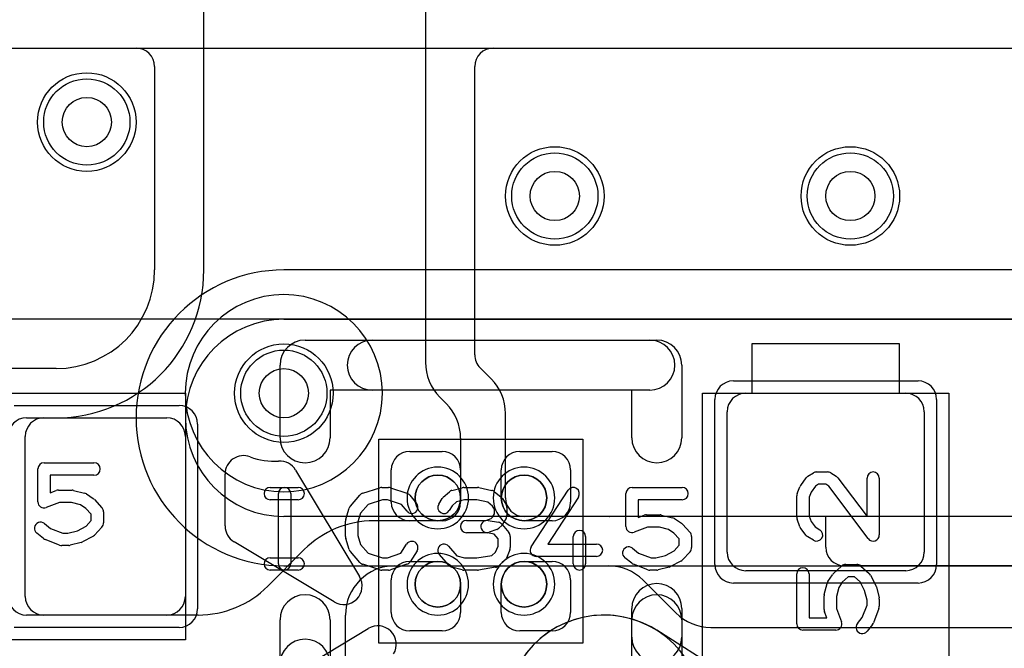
# Model space of a CAD drawing. Extents: x 0 to 20.5, y -1 to 20.
# Tile 21 of 28: x 2.7 to 6.7, y 13.2 to 15.7. Entities that reach past the tile are written whole.
import ezdxf

# ---------------------------------------------------------------- set-up
doc = ezdxf.new("R2010")
doc.units = 0
for name, color, linetype in [('Hole', 1, 'CONTINUOUS'), ('L1', 3, 'CONTINUOUS'), ('L2', 3, 'CONTINUOUS'), ('L3', 3, 'CONTINUOUS'), ('L4', 3, 'CONTINUOUS'), ('MetalMask-A', 176, 'CONTINUOUS'), ('PartsArea-A', 111, 'CONTINUOUS'), ('PartsArea-B', 111, 'CONTINUOUS'), ('PartsSilk-A', 221, 'CONTINUOUS'), ('Resist-A', 2, 'CONTINUOUS'), ('Resist-B', 2, 'CONTINUOUS'), ('Silk-A', 140, 'CONTINUOUS')]:
    doc.layers.add(name, color=color, linetype=linetype)

msp = doc.modelspace()

# ---------------------------------------------------------------- linework, layer by layer
at = {"layer": 'Hole'}
for centre in [(3, 15.3), (4.9, 15), (6.1, 15), (3.8, 14.2)]:
    msp.add_circle(centre, 0.1, dxfattribs=at)
at = {"layer": 'L1'}
for p, q in [((3.475, 14.7), (3.475, 16.17503)), ((4.375, 16.17503), (4.375, 14.32534)), ((1.175, 15.59996), (3.19996, 15.59996)), ((4.65004, 15.59996), (14.19128, 15.59996)), ((3.27496, 15.52496), (3.27496, 14.7)), ((4.57504, 14.35603), (4.57504, 15.52496)), ((6.3, 14.4), (5.7, 14.4)), ((5.7, 14.4), (5.7, 14.2)), ((6.3, 14.2), (6.3, 14.4)), ((2.875, 14.30004), (1.475, 14.30004)), ((4.64142, 14.25858), (4.597, 14.303)), ((5.675, 14.2), (6.325, 14.2)), ((5.7, 14.2), (6.3, 14.2)), ((4.43358, 14.18392), (4.45892, 14.15858)), ((4.7, 13.77504), (4.7, 14.11716)), ((5.6, 13.555), (5.6, 14.125)), ((6.4, 14.125), (6.4, 13.555)), ((2.755, 14.1), (3.325, 14.1)), ((2.82497, 14.1), (2.875, 14.1)), ((2.75, 13.37497), (2.75, 14.02503)), ((3.4, 14.025), (3.4, 13.375)), ((4.5175, 14.01716), (4.5175, 13.75747)), ((4.311, 13.964), (4.4425, 13.964)), ((4.7575, 13.964), (4.889, 13.964)), ((4.236, 13.7575), (4.236, 13.889)), ((4.5175, 13.889), (4.5175, 13.775)), ((4.6825, 13.775), (4.6825, 13.889)), ((4.964, 13.889), (4.964, 13.7575)), ((4.44253, 13.6825), (4.16569, 13.6825)), ((4.425, 13.6825), (4.311, 13.6825)), ((5.11716, 13.70004), (4.775, 13.70004)), ((4.889, 13.6825), (4.775, 13.6825)), ((6, 13.7), (5.12332, 13.7)), ((6, 13.575), (6, 13.7)), ((3.88284, 13.56534), (3.73466, 13.41716)), ((4.311, 13.5175), (4.425, 13.5175)), ((4.775, 13.5175), (4.889, 13.5175)), ((4.25, 13.5), (5.11716, 13.5)), ((6.325, 13.48), (5.675, 13.48)), ((8.35004, 13.5), (6.075, 13.5)), ((4.236, 13.311), (4.236, 13.4425)), ((4.964, 13.4425), (4.964, 13.311)), ((5.25858, 13.44142), (5.39142, 13.30858)), ((4.5175, 13.425), (4.5175, 13.311)), ((4.6825, 13.311), (4.6825, 13.425)), ((3.325, 13.3), (2.755, 13.3)), ((3.45181, 13.3), (2.82497, 13.3)), ((4.05, 10.99997), (4.05, 13.3)), ((4.4425, 13.236), (4.311, 13.236)), ((4.889, 13.236), (4.7575, 13.236)), ((5.53284, 13.25), (7.42503, 13.25))]:
    msp.add_line(p, q, dxfattribs=at)
for centre, radius in [((3, 15.3), 0.2), ((4.9, 15), 0.2), ((6.1, 15), 0.2), ((3.8, 14.2), 0.2), ((4.425, 13.775), 0.0925), ((4.775, 13.775), 0.0925), ((4.425, 13.425), 0.0925), ((4.775, 13.425), 0.0925)]:
    msp.add_circle(centre, radius, dxfattribs=at)
for centre, radius, start, end in [((3.19996, 15.52496), 0.075, 0, 90), ((4.65004, 15.52496), 0.075, 90, 180), ((2.875, 14.7), 0.6, -90, 0), ((2.875, 14.7), 0.39996, -90, 0), ((4.65001, 14.35601), 0.07497, 179.98471, -135), ((4.575, 14.32534), 0.2, 180, -135), ((4.5, 14.11716), 0.2, 0, 45), ((5.675, 14.125), 0.075, 90, 180), ((6.325, 14.125), 0.075, 0, 90), ((4.3175, 14.01716), 0.2, 0, 45), ((2.755, 14.025), 0.075, 90, 180), ((2.82497, 14.02503), 0.07497, 90, 180), ((3.325, 14.025), 0.075, 0, 90), ((4.311, 13.889), 0.075, 90, 180), ((4.4425, 13.889), 0.075, 0, 90), ((4.7575, 13.889), 0.075, 90, 180), ((4.889, 13.889), 0.075, 0, 90), ((4.311, 13.7575), 0.075, 180, -90), ((4.425, 13.775), 0.0925, -90, 0), ((4.44253, 13.75747), 0.07497, -90, 0), ((4.775, 13.775), 0.0925, 180, -90), ((4.775, 13.77504), 0.075, 180, -90), ((4.889, 13.7575), 0.075, -90, 0), ((4.16569, 13.2825), 0.4, 90, 135.00101), ((5.11716, 13.3), 0.40004, 89.25665, 90), ((5.12332, 13.77497), 0.07497, -90.74138, -90), ((5.675, 13.555), 0.075, 180, -90), ((6.075, 13.575), 0.075, 180, -90), ((6.325, 13.555), 0.075, -90, 0), ((4.311, 13.4425), 0.075, 90, 180), ((4.425, 13.425), 0.0925, 0, 90), ((4.775, 13.425), 0.0925, 90, 180), ((4.889, 13.4425), 0.075, 0, 90), ((4.25, 13.3), 0.2, 90, 180), ((5.11716, 13.3), 0.2, 45, 90), ((3.45182, 13.7), 0.4, -90.00143, -45), ((2.755, 13.375), 0.075, 180, -90), ((2.82497, 13.37497), 0.07497, 180, -90), ((3.325, 13.375), 0.075, -90, 0), ((4.311, 13.311), 0.075, 180, -90), ((4.4425, 13.311), 0.075, -90, 0), ((4.7575, 13.311), 0.075, 180, -90), ((4.889, 13.311), 0.075, -90, 0), ((5.53284, 13.45), 0.2, -135, -90)]:
    msp.add_arc(centre, radius, start, end, dxfattribs=at)
at = {"layer": 'L2'}
msp.add_line((1.17497, 15.59996), (18.82503, 15.59996), dxfattribs=at)
for centre in [(3, 15.3), (4.9, 15), (6.1, 15)]:
    msp.add_circle(centre, 0.2, dxfattribs=at)
for centre, start, end in [((3.8, 14.2), 90, -90), ((3.8, 14.2), -90, 90), ((5.1, 12.9), 90, -90), ((5.1, 12.9), -90, 90)]:
    msp.add_arc(centre, 0.40004, start, end, dxfattribs=at)
at = {"layer": 'L3'}
msp.add_line((1.17497, 15.59996), (18.82503, 15.59996), dxfattribs=at)
for centre in [(3, 15.3), (4.9, 15), (6.1, 15)]:
    msp.add_circle(centre, 0.2, dxfattribs=at)
for centre, start, end in [((3.8, 14.2), 90, -90), ((3.8, 14.2), -90, 90), ((5.1, 12.9), 90, -90), ((5.1, 12.9), -90, 90)]:
    msp.add_arc(centre, 0.40004, start, end, dxfattribs=at)
at = {"layer": 'L4'}
for p, q in [((1.17497, 15.59996), (18.82503, 15.59996)), ((9.2, 14.70004), (3.8, 14.70004)), ((3.8, 14.5), (9.2, 14.5)), ((9.2, 13.7), (3.8, 13.7)), ((3.8, 13.49996), (9.2, 13.49996)), ((8.16362, 11.43823), (5.31362, 13.23823))]:
    msp.add_line(p, q, dxfattribs=at)
for centre in [(3, 15.3), (4.9, 15), (6.1, 15), (3.8, 14.2)]:
    msp.add_circle(centre, 0.2, dxfattribs=at)
for centre, radius, start, end in [((3.8, 14.1), 0.60004, 90, -90), ((3.8, 14.1), 0.4, 90, -90), ((5.1, 12.9), 0.40004, 57.72423, -122.27577)]:
    msp.add_arc(centre, radius, start, end, dxfattribs=at)
at = {"layer": 'MetalMask-A'}
for p, q in [((5.675, 14.2), (6.325, 14.2)), ((5.6, 13.555), (5.6, 14.125)), ((6.4, 14.125), (6.4, 13.555)), ((2.755, 14.1), (3.325, 14.1)), ((3.4, 14.025), (3.4, 13.375)), ((6.325, 13.48), (5.675, 13.48)), ((3.325, 13.3), (2.755, 13.3))]:
    msp.add_line(p, q, dxfattribs=at)
for centre, radius, start, end in [((5.675, 14.125), 0.075, 90, 180), ((6.325, 14.125), 0.075, 0, 90), ((2.755, 14.025), 0.075, 90, 180), ((3.325, 14.025), 0.075, 0, 90), ((4.425, 13.775), 0.0925, 0, 180), ((4.775, 13.775), 0.0925, 0, 180), ((4.425, 13.775), 0.0925, 180, 0), ((4.775, 13.775), 0.0925, 180, 0), ((5.675, 13.555), 0.075, 180, -90), ((6.325, 13.555), 0.075, -90, 0), ((4.425, 13.425), 0.0925, 0, 180), ((4.775, 13.425), 0.0925, 0, 180), ((4.425, 13.425), 0.0925, 180, 0), ((4.775, 13.425), 0.0925, 180, 0), ((2.755, 13.375), 0.075, 180, -90), ((3.325, 13.375), 0.075, -90, 0)]:
    msp.add_arc(centre, radius, start, end, dxfattribs=at)
at = {"layer": 'PartsArea-A'}
for p, q in [((20, 14.5), (0, 14.5)), ((1.4, 14.2), (3.4, 14.2)), ((3.4, 14.2), (3.4, 13.2)), ((5.5, 12.2), (5.5, 14.2)), ((5.5, 14.2), (6.5, 14.2)), ((6.5, 14.2), (6.5, 12.2)), ((4.186, 13.186), (4.186, 14.014)), ((4.186, 14.014), (5.014, 14.014)), ((5.014, 14.014), (5.014, 13.186)), ((3.4, 13.2), (1.4, 13.2)), ((5.014, 13.186), (4.186, 13.186))]:
    msp.add_line(p, q, dxfattribs=at)
at = {"layer": 'PartsArea-B'}
msp.add_line((20, 14.5), (0, 14.5), dxfattribs=at)
at = {"layer": 'PartsSilk-A'}
for p, q in [((3.886, 14.4156), (5.314, 14.4156)), ((3.7844, 14.01919), (3.7844, 14.314)), ((5.4156, 14.314), (5.4156, 14.01919)), ((5.2124, 14.2124), (3.9876, 14.2124)), ((3.9876, 14.2124), (3.9876, 14.01919)), ((5.2124, 14.01919), (5.2124, 14.2124)), ((2.82639, 13.91759), (3.02917, 13.91759)), ((2.80139, 13.75926), (2.80139, 13.89259)), ((5.92749, 13.86287), (5.94971, 13.87676)), ((5.96296, 13.88056), (6.00741, 13.88056)), ((6.02066, 13.87676), (6.04288, 13.86287)), ((3.02917, 13.86759), (2.85139, 13.86759)), ((2.85139, 13.86759), (2.85139, 13.79554)), ((5.8983, 13.82581), (5.92052, 13.85637)), ((6.04961, 13.8567), (6.16759, 13.69983)), ((6.16759, 13.69983), (6.16759, 13.85556)), ((6.21759, 13.85556), (6.21759, 13.625)), ((2.85139, 13.79554), (2.87582, 13.80484)), ((2.88472, 13.80648), (2.94028, 13.80648)), ((2.94634, 13.80573), (2.99078, 13.79462)), ((3.74444, 13.81759), (3.85833, 13.81759)), ((3.77778, 13.50741), (3.77778, 13.79259)), ((3.82778, 13.79259), (3.82778, 13.50741)), ((4.12016, 13.79418), (4.1896, 13.8164)), ((4.19722, 13.81759), (4.225, 13.81759)), ((4.2329, 13.81631), (4.29957, 13.79409)), ((4.44728, 13.77795), (4.47228, 13.80017)), ((4.48245, 13.80564), (4.52412, 13.81675)), ((4.53056, 13.81759), (4.58611, 13.81759)), ((4.59126, 13.81705), (4.64404, 13.80594)), ((4.65451, 13.801), (4.68229, 13.77878)), ((4.80407, 13.57663), (4.95407, 13.80626)), ((5.18889, 13.65926), (5.18889, 13.79259)), ((5.21389, 13.81759), (5.41667, 13.81759)), ((5.8842, 13.79261), (5.89531, 13.82039)), ((5.94057, 13.79893), (5.93241, 13.77852)), ((5.95811, 13.82304), (5.94057, 13.79893)), ((5.97013, 13.83056), (5.95811, 13.82304)), ((6.00024, 13.83056), (5.97013, 13.83056)), ((6.01244, 13.82293), (6.00024, 13.83056)), ((6.17261, 13.60997), (6.01244, 13.82293)), ((2.88932, 13.75648), (2.83529, 13.7359)), ((2.9372, 13.75648), (2.88932, 13.75648)), ((2.97446, 13.74717), (2.9372, 13.75648)), ((2.99859, 13.79117), (3.02637, 13.77265)), ((3.03093, 13.76875), (3.06149, 13.73542)), ((3.85833, 13.76759), (3.74444, 13.76759)), ((4.07008, 13.74239), (4.10897, 13.78683)), ((4.20112, 13.76759), (4.14202, 13.74868)), ((4.22094, 13.76759), (4.20112, 13.76759)), ((4.27702, 13.7489), (4.22094, 13.76759)), ((4.31088, 13.78637), (4.33865, 13.75304)), ((4.4288, 13.75029), (4.44269, 13.77251)), ((4.50106, 13.75885), (4.48318, 13.74296)), ((4.53384, 13.76759), (4.50106, 13.75885)), ((4.58351, 13.76759), (4.53384, 13.76759)), ((4.62792, 13.75824), (4.58351, 13.76759)), ((4.64773, 13.7424), (4.62792, 13.75824)), ((4.68787, 13.77251), (4.70176, 13.75029)), ((4.99593, 13.77892), (4.87119, 13.58796)), ((5.41667, 13.76759), (5.23889, 13.76759)), ((5.23889, 13.76759), (5.23889, 13.69554)), ((5.88241, 13.69722), (5.88241, 13.78333)), ((5.93241, 13.77852), (5.93241, 13.70162)), ((2.99612, 13.73273), (2.97446, 13.74717)), ((3.01806, 13.70879), (2.99612, 13.73273)), ((3.06806, 13.71852), (3.06806, 13.67407)), ((4.05114, 13.68894), (4.06503, 13.73339)), ((4.11118, 13.71344), (4.1, 13.67766)), ((4.14202, 13.74868), (4.11118, 13.71344)), ((4.30023, 13.72104), (4.27702, 13.7489)), ((4.48318, 13.74296), (4.4712, 13.72379)), ((4.65556, 13.72987), (4.64773, 13.7424)), ((4.65556, 13.71087), (4.65556, 13.72987)), ((4.70556, 13.73704), (4.70556, 13.7037)), ((2.99696, 13.66079), (3.01806, 13.6838)), ((3.01806, 13.6838), (3.01806, 13.70879)), ((4.05, 13.61852), (4.05, 13.68148)), ((4.1, 13.67766), (4.1, 13.62234)), ((4.54167, 13.68426), (4.6206, 13.68426)), ((4.6206, 13.68426), (4.6418, 13.69197)), ((4.62938, 13.68387), (4.67105, 13.67646)), ((4.6418, 13.69197), (4.64698, 13.69715)), ((4.64698, 13.69715), (4.65556, 13.71087)), ((4.70176, 13.69045), (4.68787, 13.66823)), ((5.23889, 13.69554), (5.26332, 13.70484)), ((5.27222, 13.70648), (5.32778, 13.70648)), ((5.33384, 13.70573), (5.37828, 13.69462)), ((5.38609, 13.69117), (5.41387, 13.67265)), ((5.89503, 13.65813), (5.88392, 13.68868)), ((5.93241, 13.70162), (5.94061, 13.67908)), ((5.94061, 13.67908), (5.9576, 13.65783)), ((2.82466, 13.61011), (2.79688, 13.63233)), ((2.82812, 13.67137), (2.85284, 13.6516)), ((2.85284, 13.6516), (2.90321, 13.63241)), ((2.90321, 13.63241), (2.92331, 13.63241)), ((2.92331, 13.63241), (2.96178, 13.64203)), ((2.96178, 13.64203), (2.99696, 13.66079)), ((3.06149, 13.65717), (3.03093, 13.62384)), ((4.625, 13.63426), (4.54167, 13.63426)), ((4.65331, 13.62883), (4.62062, 13.63465)), ((4.6641, 13.64687), (4.63354, 13.63576)), ((4.68435, 13.6638), (4.67324, 13.65269)), ((4.68588, 13.66785), (4.71365, 13.63452)), ((5.27682, 13.65648), (5.22279, 13.6359)), ((5.3247, 13.65648), (5.27682, 13.65648)), ((5.36196, 13.64717), (5.3247, 13.65648)), ((5.38362, 13.63273), (5.36196, 13.64717)), ((5.40556, 13.60879), (5.38362, 13.63273)), ((5.41843, 13.66875), (5.44899, 13.63542)), ((5.92122, 13.62327), (5.899, 13.65105)), ((5.9576, 13.65783), (5.97621, 13.6462)), ((2.88971, 13.58405), (2.83138, 13.60627)), ((2.97689, 13.59427), (2.93245, 13.58316)), ((3.02426, 13.61868), (2.98259, 13.59646)), ((4.06503, 13.56661), (4.05114, 13.61106)), ((4.1, 13.62234), (4.11118, 13.58656)), ((4.66944, 13.60947), (4.65331, 13.62883)), ((4.66944, 13.57907), (4.66944, 13.60947)), ((4.71944, 13.61852), (4.71944, 13.57407)), ((4.975, 13.50741), (4.975, 13.61852)), ((5.025, 13.61852), (5.025, 13.50741)), ((5.40556, 13.5838), (5.40556, 13.60879)), ((5.45556, 13.61852), (5.45556, 13.57407)), ((5.94971, 13.6038), (5.92749, 13.61769)), ((2.92639, 13.58241), (2.89861, 13.58241)), ((4.10897, 13.51317), (4.07008, 13.55761)), ((4.11118, 13.58656), (4.14202, 13.55132)), ((4.27523, 13.5505), (4.29824, 13.58732)), ((4.34064, 13.56082), (4.31287, 13.51638)), ((4.46881, 13.57942), (4.50269, 13.54071)), ((4.64441, 13.54205), (4.65968, 13.55563)), ((4.65968, 13.55563), (4.66944, 13.57907)), ((4.71752, 13.56446), (4.70364, 13.53113)), ((4.87119, 13.58796), (5.06944, 13.58796)), ((5.21562, 13.57137), (5.24034, 13.5516)), ((5.24034, 13.5516), (5.29071, 13.53241)), ((5.34928, 13.54203), (5.38446, 13.56079)), ((5.38446, 13.56079), (5.40556, 13.5838)), ((5.44899, 13.55717), (5.41843, 13.52384)), ((3.74444, 13.53241), (3.85833, 13.53241)), ((4.14202, 13.55132), (4.20112, 13.53241)), ((4.20112, 13.53241), (4.22094, 13.53241)), ((4.22094, 13.53241), (4.27523, 13.5505)), ((4.47008, 13.50206), (4.43119, 13.5465)), ((4.50269, 13.54071), (4.53384, 13.53241)), ((4.53384, 13.53241), (4.58412, 13.53241)), ((4.58412, 13.53241), (4.64441, 13.54205)), ((4.69717, 13.52205), (4.67217, 13.49983)), ((5.06944, 13.53796), (4.825, 13.53796)), ((5.21216, 13.51011), (5.18438, 13.53233)), ((5.29071, 13.53241), (5.31081, 13.53241)), ((5.31081, 13.53241), (5.34928, 13.54203)), ((5.41176, 13.51868), (5.37009, 13.49646)), ((3.85833, 13.48241), (3.74444, 13.48241)), ((4.1896, 13.4836), (4.12016, 13.50582)), ((4.225, 13.48241), (4.19722, 13.48241)), ((4.29957, 13.50591), (4.2329, 13.48369)), ((4.52412, 13.48325), (4.48245, 13.49436)), ((4.58611, 13.48241), (4.53056, 13.48241)), ((4.65951, 13.49383), (4.59006, 13.48272)), ((5.27721, 13.48405), (5.21888, 13.50627)), ((5.31389, 13.48241), (5.28611, 13.48241)), ((5.36439, 13.49427), (5.31995, 13.48316)), ((6.03125, 13.46843), (6.06458, 13.49899)), ((6.08148, 13.50556), (6.12593, 13.50556)), ((6.14283, 13.49899), (6.17616, 13.46843)), ((5.88241, 13.26389), (5.88241, 13.46667)), ((5.93241, 13.46667), (5.93241, 13.28889)), ((6.00883, 13.43609), (6.02735, 13.46387)), ((6.06727, 13.43362), (6.05283, 13.41196)), ((6.09121, 13.45556), (6.06727, 13.43362)), ((6.1162, 13.45556), (6.09121, 13.45556)), ((6.13921, 13.43446), (6.1162, 13.45556)), ((6.15797, 13.39928), (6.13921, 13.43446)), ((6.18132, 13.46176), (6.20354, 13.42009)), ((5.99427, 13.38384), (6.00538, 13.42828)), ((6.05283, 13.41196), (6.04352, 13.3747)), ((6.16759, 13.36081), (6.15797, 13.39928)), ((6.20573, 13.41439), (6.21684, 13.36995)), ((5.99352, 13.32222), (5.99352, 13.37778)), ((6.04352, 13.3747), (6.04352, 13.32682)), ((6.16759, 13.34071), (6.16759, 13.36081)), ((6.21759, 13.36389), (6.21759, 13.33611)), ((6.00446, 13.28889), (5.99516, 13.31332)), ((6.04352, 13.32682), (6.0641, 13.27279)), ((6.1484, 13.29034), (6.16759, 13.34071)), ((6.21595, 13.32721), (6.19373, 13.26888)), ((3.7844, 12.886), (3.7844, 13.28081)), ((3.9876, 13.28081), (3.9876, 12.886)), ((5.2124, 12.9876), (5.2124, 13.28081)), ((5.4156, 13.28081), (5.4156, 12.886)), ((5.93241, 13.28889), (6.00446, 13.28889)), ((6.12863, 13.26562), (6.1484, 13.29034)), ((3.54559, 12.88735), (4.14275, 13.24565)), ((6.04074, 13.23889), (5.90741, 13.23889)), ((6.18989, 13.26216), (6.16767, 13.23438))]:
    msp.add_line(p, q, dxfattribs=at)
for centre, radius, start, end in [((3.886, 14.314), 0.1016, 90, 180), ((5.314, 14.314), 0.1016, 0, 90), ((3.886, 14.01919), 0.1016, 180, 0), ((5.314, 14.01919), 0.1016, 180, 0), ((2.82639, 13.89259), 0.025, 90, 180), ((3.02917, 13.89259), 0.025, -90, 90), ((5.96296, 13.85556), 0.025, 90, 122.01002), ((6.00741, 13.85556), 0.025, 57.99462, 90), ((6.19259, 13.85556), 0.025, 0, 180), ((5.94074, 13.84167), 0.025, 122.00538, 143.97932), ((6.02963, 13.84167), 0.025, 36.9524, 57.98998), ((2.88472, 13.78148), 0.025, 90, 110.85364), ((2.94028, 13.78148), 0.025, 75.96932, 90), ((2.98472, 13.77037), 0.025, 56.30358, 75.96376), ((3.74444, 13.79259), 0.025, 90, -90), ((3.80278, 13.79259), 0.025, 0, 180), ((3.85833, 13.79259), 0.025, -90, 90), ((4.12778, 13.77037), 0.025, 107.74642, 138.81192), ((4.19722, 13.79259), 0.025, 90, 107.74642), ((4.225, 13.79259), 0.025, 71.57954, 90), ((4.29167, 13.77037), 0.025, 39.7909, 71.57954), ((4.48889, 13.78148), 0.025, 104.92551, 131.63069), ((4.53056, 13.79259), 0.025, 90, 104.92885), ((4.58611, 13.79259), 0.025, 78.11016, 90), ((4.63889, 13.78148), 0.025, 51.33303, 78.11298), ((4.975, 13.79259), 0.025, -33.14974, 146.84644), ((5.21389, 13.79259), 0.025, 90, 180), ((5.41667, 13.79259), 0.025, -90, 90), ((5.90741, 13.78333), 0.025, 158.2071, 180), ((5.91852, 13.81111), 0.025, 143.98274, 158.20215), ((2.82639, 13.75926), 0.025, 180, -69.1435), ((3.0125, 13.75185), 0.025, 42.5203, 56.30993), ((4.31944, 13.73704), 0.025, -140.2091, 39.8005), ((4.46389, 13.75926), 0.025, 131.62783, 147.98998), ((4.66667, 13.75926), 0.025, 32.00538, 51.34522), ((3.04306, 13.71852), 0.025, 0, 42.51745), ((4.08889, 13.72593), 0.025, 138.81192, 162.63777), ((4.45, 13.73704), 0.025, 147.99462, -32.01002), ((4.68056, 13.73704), 0.025, 0, 32.01002), ((2.8125, 13.65185), 0.025, 51.33303, -128.65478), ((3.04306, 13.67407), 0.025, -42.5203, 0), ((4.075, 13.68148), 0.025, 162.63777, 180), ((4.54167, 13.65926), 0.025, 90, -90), ((4.625, 13.65926), 0.025, 79.90837, -100.08326), ((4.66667, 13.65185), 0.025, 39.7909, 79.91674), ((4.68056, 13.7037), 0.025, -32.00538, 0), ((5.27222, 13.68148), 0.025, 90, 110.85364), ((5.32778, 13.68148), 0.025, 75.96932, 90), ((5.37222, 13.67037), 0.025, 56.30358, 75.96376), ((5.4, 13.65185), 0.025, 42.5203, 56.30993), ((5.90741, 13.69722), 0.025, 180, -160.01539), ((4.625, 13.65926), 0.025, -90, -70.02141), ((4.65556, 13.67037), 0.025, -70.02864, -45), ((4.66667, 13.68148), 0.025, -45, -32.01002), ((4.69444, 13.61852), 0.025, 0, 39.8005), ((5, 13.61852), 0.025, 0, 180), ((5.21389, 13.65926), 0.025, 180, -69.1435), ((5.43056, 13.61852), 0.025, 0, 42.51745), ((5.91852, 13.66667), 0.025, -160.02081, -141.34522), ((5.96296, 13.625), 0.025, -122.00538, 57.98998), ((2.84028, 13.62963), 0.025, -128.66697, -110.85364), ((2.97083, 13.61852), 0.025, -75.96932, -61.9318), ((3.0125, 13.64074), 0.025, -61.9383, -42.51745), ((4.075, 13.61852), 0.025, 180, -162.63777), ((4.31944, 13.57407), 0.025, -32.00538, 147.99925), ((5.94074, 13.63889), 0.025, -141.33303, -122.01002), ((6.19259, 13.625), 0.025, -143.0476, 0), ((2.89861, 13.60741), 0.025, -110.8565, -90), ((2.92639, 13.60741), 0.025, -90, -75.96376), ((4.08889, 13.57407), 0.025, -162.63777, -138.81192), ((4.45, 13.56296), 0.025, 41.18808, -138.81042), ((4.69444, 13.57407), 0.025, -22.60576, 0), ((4.825, 13.56296), 0.025, 146.85026, -90), ((5.06944, 13.56296), 0.025, -90, 90), ((5.2, 13.55185), 0.025, 51.33303, -128.65478), ((5.43056, 13.57407), 0.025, -42.5203, 0), ((3.74444, 13.50741), 0.025, 90, -90), ((3.85833, 13.50741), 0.025, -90, 90), ((4.12778, 13.52963), 0.025, -138.81192, -107.74642), ((4.29167, 13.52963), 0.025, -71.57954, -32.00538), ((4.68056, 13.54074), 0.025, -48.37217, -22.60888), ((5.4, 13.54074), 0.025, -61.9383, -42.51745), ((3.80278, 13.50741), 0.025, 180, 0), ((4.19722, 13.50741), 0.025, -107.74642, -90), ((4.225, 13.50741), 0.025, -90, -71.57954), ((4.48889, 13.51852), 0.025, -138.81192, -104.92885), ((4.53056, 13.50741), 0.025, -104.92551, -90), ((4.58611, 13.50741), 0.025, -90, -80.91133), ((4.65556, 13.51852), 0.025, -80.91063, -48.36931), ((5, 13.50741), 0.025, 180, 0), ((5.22778, 13.52963), 0.025, -128.66697, -110.85364), ((5.28611, 13.50741), 0.025, -110.8565, -90), ((5.31389, 13.50741), 0.025, -90, -75.96376), ((5.35833, 13.51852), 0.025, -75.96932, -61.9318), ((5.90741, 13.46667), 0.025, 0, 180), ((6.08148, 13.48056), 0.025, 90, 132.51745), ((6.12593, 13.48056), 0.025, 47.4797, 90), ((6.02963, 13.42222), 0.025, 146.30358, 165.96376), ((6.04815, 13.45), 0.025, 132.5203, 146.30993), ((6.15926, 13.45), 0.025, 28.0617, 47.48255), ((6.18148, 13.40833), 0.025, 14.03068, 28.0682), ((3.886, 13.28081), 0.1016, 0, 180), ((5.314, 13.28081), 0.1016, 0, 180), ((6.01852, 13.37778), 0.025, 165.96932, 180), ((6.19259, 13.36389), 0.025, 0, 14.03624), ((6.01852, 13.32222), 0.025, 180, -159.14636), ((6.19259, 13.33611), 0.025, -20.8565, 0), ((6.04074, 13.26389), 0.025, -90, 20.8565), ((4.18134, 13.18134), 0.075, -30.96638, 120.96395), ((5.90741, 13.26389), 0.025, 180, -90), ((6.14815, 13.25), 0.025, 141.33303, -38.65478), ((6.17037, 13.27778), 0.025, -38.66697, -20.85364)]:
    msp.add_arc(centre, radius, start, end, dxfattribs=at)
at = {"layer": 'Resist-A'}
for p, q in [((5.625, 14.25), (6.375, 14.25)), ((5.55, 13.505), (5.55, 14.175)), ((6.45, 14.175), (6.45, 13.505)), ((2.705, 14.15), (3.375, 14.15)), ((3.45, 14.075), (3.45, 13.325)), ((6.375, 13.43), (5.625, 13.43)), ((3.375, 13.25), (2.705, 13.25))]:
    msp.add_line(p, q, dxfattribs=at)
for centre in [(3, 15.3), (4.9, 15), (6.1, 15), (3.8, 14.2)]:
    msp.add_circle(centre, 0.175, dxfattribs=at)
for centre, radius, start, end in [((5.625, 14.175), 0.075, 90, 180), ((6.375, 14.175), 0.075, 0, 90), ((3.375, 14.075), 0.075, 0, 90), ((4.425, 13.775), 0.125, 0, 180), ((4.775, 13.775), 0.125, 0, 180), ((4.425, 13.775), 0.125, 180, 0), ((4.775, 13.775), 0.125, 180, 0), ((4.425, 13.425), 0.125, 0, 180), ((4.775, 13.425), 0.125, 0, 180), ((5.625, 13.505), 0.075, 180, -90), ((6.375, 13.505), 0.075, -90, 0), ((4.425, 13.425), 0.125, 180, 0), ((4.775, 13.425), 0.125, 180, 0), ((3.375, 13.325), 0.075, -90, 0)]:
    msp.add_arc(centre, radius, start, end, dxfattribs=at)
at = {"layer": 'Resist-B'}
for centre in [(3, 15.3), (4.9, 15), (6.1, 15), (3.8, 14.2)]:
    msp.add_circle(centre, 0.175, dxfattribs=at)
at = {"layer": 'Silk-A'}
for p, q in [((4.15893, 14.4156), (5.28586, 14.4156)), ((5.28586, 14.2124), (4.15893, 14.2124)), ((3.56132, 13.66138), (3.56132, 13.872)), ((3.84774, 13.88821), (4.10697, 13.45617)), ((4.00407, 13.35327), (3.59773, 13.59707)), ((5.2124, 13.20989), (5.2124, 13.32615)), ((5.4156, 13.32615), (5.4156, 13.20989))]:
    msp.add_line(p, q, dxfattribs=at)
for centre, radius, start, end in [((4.15893, 14.314), 0.1016, 90, -90), ((5.28586, 14.314), 0.1016, -90, 90), ((3.63632, 13.872), 0.075, 69.07109, 180), ((3.76132, 14.19892), 0.275, -110.92353, -86.37857), ((3.78343, 13.84962), 0.075, 30.96638, 93.62351), ((3.63632, 13.66138), 0.075, 180, -120.96638), ((4.04266, 13.41758), 0.075, -120.96638, 30.96638), ((5.314, 13.32615), 0.1016, 0, 180), ((3.886, 13.1), 0.1016, 0, 180), ((5.314, 13.20989), 0.1016, 180, 0)]:
    msp.add_arc(centre, radius, start, end, dxfattribs=at)

doc.saveas('drawing.dxf')
